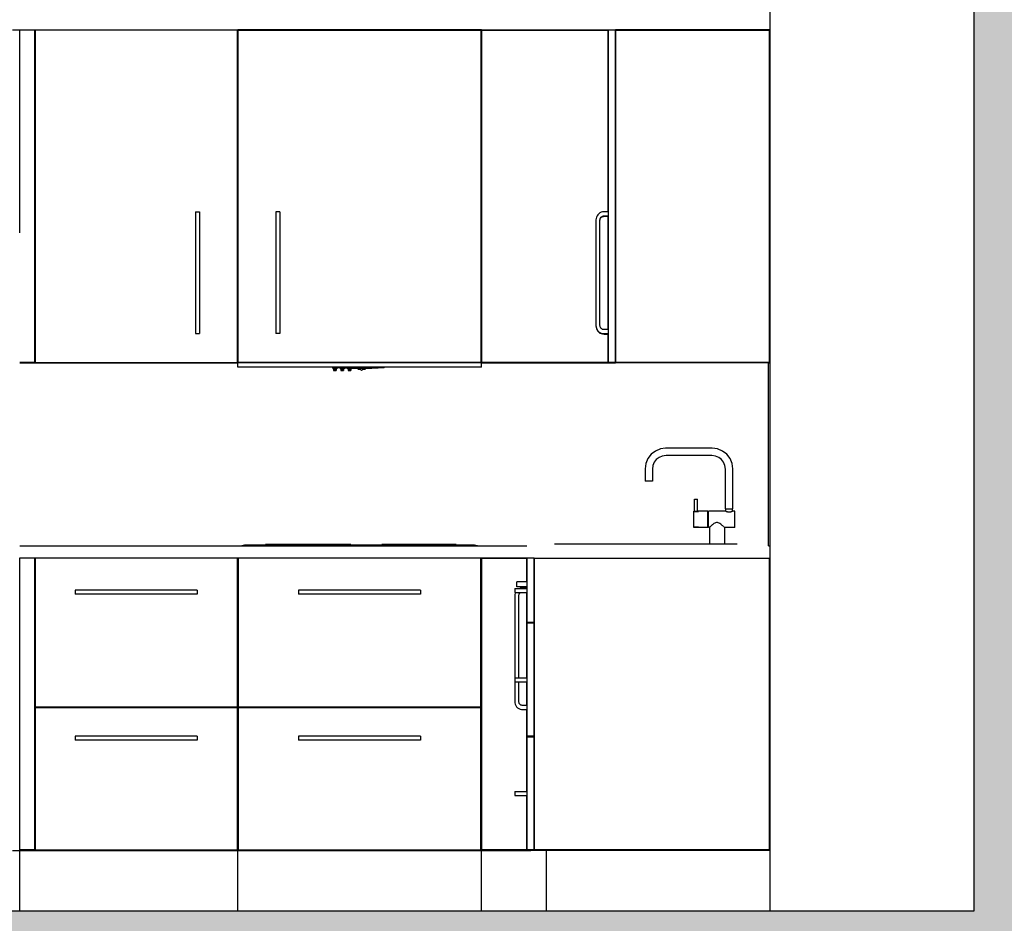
# Model space of a CAD drawing. Header units: millimetres. Extents: x 71327 to 340371, y 150071 to 223334.
# Tile 9 of 36: x 263926 to 266351, y 204505 to 206729. Entities that reach past the tile are written whole.
import ezdxf

# ---------------------------------------------------------------- set-up
doc = ezdxf.new("R2010")
doc.units = ezdxf.units.MM
doc.header["$LTSCALE"] = 0.5
doc.header["$MEASUREMENT"] = 0
doc.linetypes.add('PLINE', pattern=[0])
for name, color, linetype in [('24-- Innervegger (Skravur)(Nye konstruksjoner)', 7, 'Continuous'), ('24-- Innervegger(Nye konstruksjoner)', 7, 'Continuous'), ('251- Frittbærende dekker (Skravur)(Nye konstruksjoner)', 7, 'Continuous'), ('251- Frittbærende dekker(Nye konstruksjoner)', 7, 'Continuous'), ('273- Kjøkkeninnredning(Nye konstruksjoner)', 7, 'Continuous')]:
    doc.layers.add(name, color=color, linetype=linetype)

msp = doc.modelspace()

# ---------------------------------------------------------------- hatches: boundary and pattern name
at = {"layer": '24-- Innervegger (Skravur)(Nye konstruksjoner)', "linetype": 'Continuous'}
msp.add_hatch(color=256, dxfattribs=at).paths.add_polyline_path([(266275.6, 208639.7), (266275.6, 204534), (266425.6, 204534), (266425.6, 208709.6)])
at = {"layer": '251- Frittbærende dekker (Skravur)(Nye konstruksjoner)', "linetype": 'Continuous'}
msp.add_hatch(color=256, dxfattribs=at).paths.add_polyline_path([(262615.6, 204234), (270235.6, 204234), (270235.6, 204534), (262615.6, 204534)])

# ---------------------------------------------------------------- linework, layer by layer
at = {"layer": '24-- Innervegger(Nye konstruksjoner)', "linetype": 'PLINE'}
for p, q in [((266275.6, 208639.7), (266275.6, 204534)), ((265772.9, 207734), (265772.9, 204534))]:
    msp.add_line(p, q, dxfattribs=at)
at = {"layer": '251- Frittbærende dekker(Nye konstruksjoner)', "linetype": 'PLINE'}
msp.add_line((266275.6, 204534), (262675.6, 204534), dxfattribs=at)
at = {"layer": '273- Kjøkkeninnredning(Nye konstruksjoner)', "linetype": 'PLINE'}
for p, q in [((263907.9, 206704), (263925.9, 206704)), ((263925.9, 206204), (263925.9, 206704)), ((263962.9, 206703), (263925.9, 206703)), ((263962.9, 206704), (263980.9, 206704)), ((263962.9, 205884), (263962.9, 206704)), ((264461.9, 206703), (263963.9, 206703)), ((263963.9, 206703), (263963.9, 205885)), ((263980.9, 206704), (264444.9, 206704)), ((263980.9, 206703), (263980.9, 206704)), ((264444.9, 206703), (264444.9, 206704)), ((264444.9, 206704), (264462.9, 206704)), ((264461.9, 205885), (264461.9, 206703)), ((264480.9, 206704), (264462.9, 206704)), ((264462.9, 205884), (264462.9, 206704)), ((264463.9, 205885), (264463.9, 206703)), ((264463.9, 206703), (265061.9, 206703)), ((265044.9, 206704), (264480.9, 206704)), ((264480.9, 206703), (264480.9, 206704)), ((265044.9, 206703), (265044.9, 206704)), ((265062.9, 206704), (265044.9, 206704)), ((265061.9, 206703), (265061.9, 205885)), ((265062.9, 206704), (265080.9, 206704)), ((265062.9, 205884), (265062.9, 206704)), ((265063.9, 205885), (265063.9, 206703)), ((265063.9, 206703), (265373.9, 206703)), ((265080.9, 206704), (265392.9, 206704)), ((265080.9, 206703), (265080.9, 206704)), ((265373.9, 206703), (265373.9, 206256.1)), ((265374.9, 206703), (265374.9, 205885)), ((265392.9, 206703), (265374.9, 206703)), ((265772.9, 206704), (265392.9, 206704)), ((265392.9, 205884), (265392.9, 206704)), ((265393.9, 205885), (265393.9, 206703)), ((265393.9, 206703), (265771.9, 206703)), ((265771.9, 206703), (265771.9, 205885)), ((265373.9, 206686), (265374.9, 206686)), ((265373.9, 206303), (265374.9, 206303)), ((265373.9, 206285), (265374.9, 206285)), ((264358.9, 206256.1), (264358.9, 206255.8)), ((264358.9, 206256.1), (264368.9, 206256.1)), ((264358.9, 206255.8), (264358.9, 206254.9)), ((264358.9, 206254.9), (264358.9, 206253.4)), ((264358.9, 206253.4), (264358.9, 206251.4)), ((264358.9, 206251.4), (264358.9, 206249)), ((264358.9, 206249), (264358.9, 206246.1)), ((264358.9, 206246.1), (264358.9, 206243)), ((264358.9, 206243), (264358.9, 206239.6)), ((264368.9, 206256.1), (264368.9, 206255.8)), ((264368.9, 206255.8), (264368.9, 206254.9)), ((264368.9, 206254.9), (264368.9, 206253.4)), ((264368.9, 206253.4), (264368.9, 206251.4)), ((264368.9, 206251.4), (264368.9, 206249)), ((264368.9, 206249), (264368.9, 206246.1)), ((264368.9, 206246.1), (264368.9, 206243)), ((264368.9, 206243), (264368.9, 206239.6)), ((264556.9, 206256.1), (264556.9, 206255.8)), ((264566.9, 206256.1), (264556.9, 206256.1)), ((264556.9, 206255.8), (264556.9, 206254.9)), ((264556.9, 206254.9), (264556.9, 206253.4)), ((264556.9, 206253.4), (264556.9, 206251.4)), ((264556.9, 206251.4), (264556.9, 206249)), ((264556.9, 206249), (264556.9, 206246.1)), ((264556.9, 206246.1), (264556.9, 206243)), ((264556.9, 206243), (264556.9, 206239.6)), ((264566.9, 206256.1), (264566.9, 206255.8)), ((264566.9, 206255.8), (264566.9, 206254.9)), ((264566.9, 206254.9), (264566.9, 206253.4)), ((264566.9, 206253.4), (264566.9, 206251.4)), ((264566.9, 206251.4), (264566.9, 206249)), ((264566.9, 206249), (264566.9, 206246.1)), ((264566.9, 206246.1), (264566.9, 206243)), ((264566.9, 206243), (264566.9, 206239.6)), ((265346.1, 206243), (265345.2, 206239.6)), ((265347.6, 206246.1), (265346.1, 206243)), ((265349.6, 206249), (265347.6, 206246.1)), ((265352.1, 206251.4), (265349.6, 206249)), ((265354.9, 206253.4), (265352.1, 206251.4)), ((265358.1, 206254.9), (265354.9, 206253.4)), ((265356.3, 206241.1), (265357.3, 206242.5)), ((265356.3, 206240), (265357.3, 206241.4)), ((265357.3, 206242.5), (265358.5, 206243.8)), ((265357.3, 206241.4), (265358.5, 206242.7)), ((265361.5, 206255.8), (265358.1, 206254.9)), ((265358.5, 206243.8), (265359.9, 206244.8)), ((265358.5, 206242.7), (265359.9, 206243.7)), ((265359.9, 206244.8), (265361.5, 206245.5)), ((265359.9, 206243.7), (265361.5, 206244.4)), ((265364.9, 206256.1), (265361.5, 206255.8)), ((265361.5, 206245.5), (265363.2, 206246)), ((265361.5, 206244.4), (265363.2, 206244.8)), ((265363.2, 206246), (265364.9, 206246.1)), ((265363.2, 206244.8), (265364.9, 206245)), ((265374.9, 206256.1), (265364.9, 206256.1)), ((265364.9, 206246.1), (265374.9, 206246.1)), ((265364.9, 206245), (265374.9, 206245)), ((265373.9, 206245), (265373.9, 205966.1)), ((264358.9, 206239.6), (264358.9, 206236.1)), ((264358.9, 206236.1), (264358.9, 205976.1)), ((264368.9, 206239.6), (264368.9, 206236.1)), ((264368.9, 206236.1), (264368.9, 205976.1)), ((264556.9, 206239.6), (264556.9, 206236.1)), ((264556.9, 206236.1), (264556.9, 205976.1)), ((264566.9, 206239.6), (264566.9, 206236.1)), ((264566.9, 206236.1), (264566.9, 205976.1)), ((265345.2, 206239.6), (265344.9, 206236.1)), ((265344.9, 206236.1), (265344.9, 205976.1)), ((265354.9, 206236.1), (265355.1, 206237.9)), ((265354.9, 206235), (265355.1, 206236.7)), ((265354.9, 205976.1), (265354.9, 206236.1)), ((265355.1, 206237.9), (265355.5, 206239.5)), ((265355.1, 206236.7), (265355.5, 206238.4)), ((265355.5, 206239.5), (265356.3, 206241.1)), ((265355.5, 206238.4), (265356.3, 206240)), ((264358.9, 205976.1), (264358.9, 205972.6)), ((264368.9, 205976.1), (264368.9, 205972.6)), ((264556.9, 205976.1), (264556.9, 205972.6)), ((264566.9, 205976.1), (264566.9, 205972.6)), ((265344.9, 205976.1), (265345.2, 205972.6)), ((265344.9, 205976.1), (265344.9, 205975)), ((265344.9, 205975), (265345.2, 205971.5)), ((265355.1, 205974.4), (265354.9, 205976.1)), ((264358.9, 205972.6), (264358.9, 205969.3)), ((264358.9, 205969.3), (264358.9, 205966.1)), ((264358.9, 205966.1), (264358.9, 205963.3)), ((264358.9, 205963.3), (264358.9, 205960.8)), ((264358.9, 205960.8), (264358.9, 205958.8)), ((264358.9, 205958.8), (264358.9, 205957.3)), ((264358.9, 205957.3), (264358.9, 205956.4)), ((264358.9, 205956.4), (264358.9, 205956.1)), ((264358.9, 205956.1), (264368.9, 205956.1)), ((264368.9, 205972.6), (264368.9, 205969.3)), ((264368.9, 205969.3), (264368.9, 205966.1)), ((264368.9, 205966.1), (264368.9, 205963.3)), ((264368.9, 205963.3), (264368.9, 205960.8)), ((264368.9, 205960.8), (264368.9, 205958.8)), ((264368.9, 205958.8), (264368.9, 205957.3)), ((264368.9, 205957.3), (264368.9, 205956.4)), ((264368.9, 205956.4), (264368.9, 205956.1)), ((264556.9, 205972.6), (264556.9, 205969.3)), ((264556.9, 205969.3), (264556.9, 205966.1)), ((264556.9, 205966.1), (264556.9, 205963.3)), ((264556.9, 205963.3), (264556.9, 205960.8)), ((264556.9, 205960.8), (264556.9, 205958.8)), ((264556.9, 205958.8), (264556.9, 205957.3)), ((264556.9, 205957.3), (264556.9, 205956.4)), ((264556.9, 205956.4), (264556.9, 205956.1)), ((264566.9, 205956.1), (264556.9, 205956.1)), ((264566.9, 205972.6), (264566.9, 205969.3)), ((264566.9, 205969.3), (264566.9, 205966.1)), ((264566.9, 205966.1), (264566.9, 205963.3)), ((264566.9, 205963.3), (264566.9, 205960.8)), ((264566.9, 205960.8), (264566.9, 205958.8)), ((264566.9, 205958.8), (264566.9, 205957.3)), ((264566.9, 205957.3), (264566.9, 205956.4)), ((264566.9, 205956.4), (264566.9, 205956.1)), ((265345.2, 205972.6), (265346.1, 205969.3)), ((265345.2, 205971.5), (265346.1, 205968.2)), ((265346.1, 205969.3), (265347.6, 205966.1)), ((265346.1, 205968.2), (265347.6, 205965)), ((265347.6, 205966.1), (265349.6, 205963.3)), ((265347.6, 205965), (265349.6, 205962.1)), ((265349.6, 205963.3), (265352.1, 205960.8)), ((265349.6, 205962.1), (265352.1, 205959.7)), ((265352.1, 205960.8), (265354.9, 205958.8)), ((265352.1, 205959.7), (265354.9, 205957.7)), ((265354.9, 205958.8), (265358.1, 205957.3)), ((265354.9, 205957.7), (265358.1, 205956.2)), ((265355.5, 205972.7), (265355.1, 205974.4)), ((265356.3, 205971.1), (265355.5, 205972.7)), ((265357.3, 205969.7), (265356.3, 205971.1)), ((265358.5, 205968.5), (265357.3, 205969.7)), ((265358.1, 205957.3), (265361.5, 205956.4)), ((265358.1, 205956.2), (265361.5, 205955.3)), ((265359.9, 205967.5), (265358.5, 205968.5)), ((265361.5, 205966.7), (265359.9, 205967.5)), ((265363.2, 205966.3), (265361.5, 205966.7)), ((265361.5, 205956.4), (265364.9, 205956.1)), ((265361.5, 205955.3), (265364.9, 205955)), ((265364.9, 205966.1), (265363.2, 205966.3)), ((265374.9, 205966.1), (265364.9, 205966.1)), ((265364.9, 205956.1), (265374.9, 205956.1)), ((265364.9, 205955), (265374.9, 205955)), ((265373.9, 205955), (265373.9, 205885)), ((265373.9, 205902), (265374.9, 205902)), ((263962.9, 205885), (263925.9, 205885)), ((263925.9, 205884), (263962.9, 205884)), ((263962.9, 205884), (263980.9, 205884)), ((263963.9, 205885), (264461.9, 205885)), ((263980.9, 205884), (263980.9, 205885)), ((263980.9, 205884), (264444.9, 205884)), ((264444.9, 205884), (264444.9, 205885)), ((264444.9, 205884), (264462.9, 205884)), ((265062.9, 205884), (264462.9, 205884)), ((264462.9, 205874), (264462.9, 205884)), ((265061.9, 205885), (264463.9, 205885)), ((264480.9, 205884), (264480.9, 205885)), ((265044.9, 205884), (265044.9, 205885)), ((265062.9, 205884), (265080.9, 205884)), ((265062.9, 205874), (265062.9, 205884)), ((265373.9, 205885), (265063.9, 205885)), ((265080.9, 205884), (265080.9, 205885)), ((265080.9, 205884), (265392.9, 205884)), ((265392.9, 205885), (265374.9, 205885)), ((265769.9, 205884), (265392.9, 205884)), ((265771.9, 205885), (265393.9, 205885)), ((265769.9, 205884), (265772.9, 205884)), ((265769.9, 205434), (265769.9, 205884)), ((265062.9, 205874), (264462.9, 205874)), ((264696.9, 205871.7), (264696.9, 205872.6)), ((264696.9, 205872.6), (264697.4, 205872.6)), ((264697.4, 205871.6), (264696.9, 205871.7)), ((264696.9, 205871.7), (264696.9, 205869.2)), ((264697.4, 205869.1), (264696.9, 205869.2)), ((264697.4, 205872.6), (264698.4, 205872.7)), ((264698.4, 205871.6), (264697.4, 205871.6)), ((264698.4, 205869.1), (264697.4, 205869.1)), ((264698.4, 205872.7), (264702.4, 205872.7)), ((264705.4, 205871.6), (264698.4, 205871.6)), ((264705.4, 205869.1), (264698.4, 205869.1)), ((264698.4, 205869.1), (264698.4, 205867.9)), ((264698.4, 205867.9), (264698.4, 205867.6)), ((264698.4, 205867.6), (264698.4, 205867.4)), ((264698.4, 205867.4), (264698.4, 205865.4)), ((264698.4, 205867.4), (264705.4, 205867.4)), ((264698.4, 205865.4), (264698.4, 205865.1)), ((264698.4, 205865.1), (264705.4, 205865.1)), ((264700.7, 205874), (264703.1, 205872.1)), ((264706.5, 205871.6), (264703.1, 205872.1)), ((264706.5, 205871.6), (264705.4, 205871.6)), ((264706.5, 205869.1), (264705.4, 205869.1)), ((264705.4, 205869.1), (264705.4, 205867.9)), ((264705.4, 205867.9), (264705.4, 205867.6)), ((264705.4, 205867.6), (264705.4, 205867.4)), ((264705.4, 205867.4), (264705.4, 205865.4)), ((264705.4, 205865.4), (264705.4, 205865.1)), ((264706.7, 205871.6), (264706.5, 205871.6)), ((264706.9, 205869.2), (264706.5, 205869.1)), ((264717.1, 205871.1), (264706.7, 205871.6)), ((264706.9, 205871.6), (264706.9, 205869.2)), ((264714.9, 205871.2), (264714.9, 205869.2)), ((264715.4, 205869.1), (264714.9, 205869.2)), ((264716.4, 205869.1), (264715.4, 205869.1)), ((264723.4, 205869.1), (264716.4, 205869.1)), ((264716.4, 205869.1), (264716.4, 205867.9)), ((264716.4, 205867.9), (264716.4, 205867.6)), ((264716.4, 205867.6), (264716.4, 205867.4)), ((264716.4, 205867.4), (264716.4, 205865.4)), ((264716.4, 205867.4), (264723.4, 205867.4)), ((264716.4, 205865.4), (264716.4, 205865.1)), ((264716.4, 205865.1), (264723.4, 205865.1)), ((264733, 205870.7), (264717.1, 205871.1)), ((264724.5, 205869.1), (264723.4, 205869.1)), ((264723.4, 205869.1), (264723.4, 205867.9)), ((264723.4, 205867.9), (264723.4, 205867.6)), ((264723.4, 205867.6), (264723.4, 205867.4)), ((264723.4, 205867.4), (264723.4, 205865.4)), ((264723.4, 205865.4), (264723.4, 205865.1)), ((264724.9, 205869.2), (264724.5, 205869.1)), ((264724.9, 205870.9), (264724.9, 205869.2)), ((264732.9, 205870.7), (264732.9, 205869.2)), ((264733.4, 205869.1), (264732.9, 205869.2)), ((264752.5, 205870.5), (264733, 205870.7)), ((264734.4, 205869.1), (264733.4, 205869.1)), ((264741.4, 205869.1), (264734.4, 205869.1)), ((264734.4, 205869.1), (264734.4, 205867.9)), ((264734.4, 205867.9), (264734.4, 205867.6)), ((264734.4, 205867.6), (264734.4, 205867.4)), ((264734.4, 205867.4), (264734.4, 205865.4)), ((264734.4, 205867.4), (264741.4, 205867.4)), ((264734.4, 205865.4), (264734.4, 205865.1)), ((264734.4, 205865.1), (264741.4, 205865.1)), ((264742.5, 205869.1), (264741.4, 205869.1)), ((264741.4, 205869.1), (264741.4, 205867.9)), ((264741.4, 205867.9), (264741.4, 205867.6)), ((264741.4, 205867.6), (264741.4, 205867.4)), ((264741.4, 205867.4), (264741.4, 205865.4)), ((264741.4, 205865.4), (264741.4, 205865.1)), ((264742.9, 205869.2), (264742.5, 205869.1)), ((264742.9, 205870.6), (264742.9, 205869.2)), ((264773.3, 205870.5), (264752.5, 205870.5)), ((264757.5, 205870.5), (264760, 205868)), ((264762.8, 205867.7), (264760, 205868)), ((264765.7, 205867.6), (264762.8, 205867.7)), ((264765.9, 205867.3), (264764.3, 205870.5)), ((264767.9, 205865.3), (264765.9, 205867.3)), ((264769.9, 205867.3), (264767.9, 205865.3)), ((264771.6, 205870.5), (264769.9, 205867.3)), ((264773.1, 205867.7), (264770.1, 205867.6)), ((264775.8, 205868), (264773.1, 205867.7)), ((264792.8, 205870.7), (264773.3, 205870.5)), ((264778.4, 205870.6), (264775.8, 205868)), ((264808.7, 205871.1), (264792.8, 205870.7)), ((264819.1, 205871.6), (264808.7, 205871.1)), ((264822.7, 205872.1), (264819.1, 205871.6)), ((264825.2, 205874), (264822.7, 205872.1)), ((265491.4, 205667.2), (265480.8, 205659.1)), ((265503.7, 205672.3), (265491.4, 205667.2)), ((265516.3, 205674), (265503.7, 205672.3)), ((265631.5, 205674), (265516.3, 205674)), ((265644.1, 205672.3), (265631.5, 205674)), ((265656.5, 205667.2), (265644.1, 205672.3)), ((265667, 205659.1), (265656.5, 205667.2)), ((265467.6, 205636.2), (265465.9, 205623.6)), ((265472.7, 205648.5), (265467.6, 205636.2)), ((265480.8, 205659.1), (265472.7, 205648.5)), ((265488.4, 205639.5), (265485.1, 205631.5)), ((265493.6, 205646.3), (265488.4, 205639.5)), ((265500.5, 205651.5), (265493.6, 205646.3)), ((265508.4, 205654.8), (265500.5, 205651.5)), ((265517.5, 205656), (265508.4, 205654.8)), ((265630.3, 205656), (265517.5, 205656)), ((265639.4, 205654.8), (265630.3, 205656)), ((265647.4, 205651.5), (265639.4, 205654.8)), ((265654.2, 205646.3), (265647.4, 205651.5)), ((265659.4, 205639.5), (265654.2, 205646.3)), ((265662.7, 205631.5), (265659.4, 205639.5)), ((265675.2, 205648.5), (265667, 205659.1)), ((265680.3, 205636.2), (265675.2, 205648.5)), ((265681.9, 205623.6), (265680.3, 205636.2)), ((265465.9, 205623.6), (265465.9, 205593)), ((265485.1, 205631.5), (265483.9, 205622.4)), ((265483.9, 205622.4), (265483.9, 205593)), ((265663.9, 205622.4), (265662.7, 205631.5)), ((265663.9, 205525), (265663.9, 205622.4)), ((265681.9, 205525), (265681.9, 205623.6)), ((265466.1, 205593), (265465.9, 205593)), ((265466.5, 205593), (265466.1, 205593)), ((265467.2, 205593), (265466.5, 205593)), ((265468.1, 205593), (265467.2, 205593)), ((265469.3, 205593), (265468.1, 205593)), ((265470.6, 205593), (265469.3, 205593)), ((265472, 205593), (265470.6, 205593)), ((265473.5, 205593), (265472, 205593)), ((265475.1, 205593), (265473.5, 205593)), ((265476.6, 205593), (265475.1, 205593)), ((265478.1, 205593), (265476.6, 205593)), ((265479.6, 205593), (265478.1, 205593)), ((265480.8, 205593), (265479.6, 205593)), ((265481.9, 205593), (265480.8, 205593)), ((265482.8, 205593), (265481.9, 205593)), ((265483.4, 205593), (265482.8, 205593)), ((265483.8, 205593), (265483.4, 205593)), ((265483.9, 205593), (265483.8, 205593)), ((265587.9, 205519), (265587.9, 205549)), ((265588, 205549), (265588.1, 205549)), ((265588.1, 205549), (265588.4, 205549)), ((265588.4, 205549), (265588.7, 205549)), ((265588.7, 205549), (265589.2, 205549)), ((265589.2, 205549), (265589.7, 205549)), ((265589.7, 205549), (265590.2, 205549)), ((265590.2, 205549), (265590.8, 205549)), ((265590.8, 205549), (265591.4, 205549)), ((265591.4, 205549), (265592, 205549)), ((265592, 205549), (265592.6, 205549)), ((265592.6, 205549), (265593.2, 205549)), ((265593.2, 205549), (265593.7, 205549)), ((265593.7, 205549), (265594.1, 205549)), ((265594.1, 205549), (265594.5, 205549)), ((265594.5, 205549), (265594.7, 205549)), ((265594.7, 205549), (265594.9, 205549)), ((265594.9, 205519), (265594.9, 205549)), ((265587.9, 205519), (265585.9, 205519)), ((265585.9, 205518.7), (265585.9, 205519)), ((265585.9, 205518.4), (265585.9, 205518.7)), ((265585.9, 205518.4), (265597.9, 205518.4)), ((265585.9, 205518.4), (265585.9, 205518)), ((265597.9, 205518), (265585.9, 205518)), ((265585.9, 205517.8), (265585.9, 205518)), ((265585.9, 205516.3), (265585.9, 205517.8)), ((265585.9, 205514.3), (265585.9, 205516.3)), ((265585.9, 205511.8), (265585.9, 205514.3)), ((265588, 205519), (265588.1, 205519)), ((265588.1, 205519), (265588.4, 205518.9)), ((265588.4, 205518.9), (265588.7, 205518.9)), ((265588.7, 205518.9), (265589.2, 205518.8)), ((265589.2, 205518.8), (265589.7, 205518.8)), ((265589.7, 205518.8), (265590.2, 205518.7)), ((265590.2, 205518.7), (265590.8, 205518.7)), ((265590.8, 205518.7), (265591.1, 205518.7)), ((265591.1, 205518.7), (265591.4, 205518.7)), ((265591.4, 205518.7), (265591.7, 205518.7)), ((265591.7, 205518.7), (265592, 205518.7)), ((265592, 205518.7), (265592.6, 205518.7)), ((265592.6, 205518.7), (265593.2, 205518.8)), ((265593.2, 205518.8), (265593.7, 205518.8)), ((265593.7, 205518.8), (265594.1, 205518.9)), ((265594.1, 205518.9), (265594.5, 205518.9)), ((265594.5, 205518.9), (265594.7, 205519)), ((265594.7, 205519), (265594.9, 205519)), ((265620.9, 205519), (265594.9, 205519)), ((265597.9, 205518.4), (265597.9, 205518)), ((265620.9, 205518.7), (265620.9, 205519)), ((265620.9, 205517.8), (265620.9, 205518.7)), ((265620.9, 205516.3), (265620.9, 205517.8)), ((265620.9, 205514.3), (265620.9, 205516.3)), ((265620.9, 205511.8), (265620.9, 205514.3)), ((265621.9, 205518.9), (265621.9, 205519)), ((265664.9, 205519), (265621.9, 205519)), ((265621.9, 205518.5), (265621.9, 205518.9)), ((265621.9, 205517.8), (265621.9, 205518.5)), ((265621.9, 205516.9), (265621.9, 205517.8)), ((265621.9, 205515.7), (265621.9, 205516.9)), ((265621.9, 205514.3), (265621.9, 205515.7)), ((265621.9, 205512.7), (265621.9, 205514.3)), ((265663.9, 205525), (265664.1, 205525)), ((265664.1, 205525), (265664.5, 205525)), ((265664.5, 205525), (265665.1, 205525)), ((265664.9, 205519), (265664.9, 205525)), ((265664.9, 205519), (265665, 205518.9)), ((265665, 205518.9), (265665.3, 205518.9)), ((265665.1, 205525), (265666, 205525)), ((265665.4, 205518.8), (265666, 205518.6)), ((265666, 205525), (265667.1, 205525)), ((265666, 205518.6), (265666.8, 205518.3)), ((265666.8, 205518.3), (265667.8, 205518)), ((265667.1, 205525), (265668.4, 205525)), ((265667.8, 205518), (265668.9, 205517.8)), ((265668.4, 205525), (265669.8, 205525)), ((265668.9, 205517.8), (265670.2, 205517.5)), ((265669.8, 205525), (265671.4, 205525)), ((265670.2, 205517.5), (265671.5, 205517.4)), ((265671.4, 205525), (265672.9, 205525)), ((265671.5, 205517.4), (265672.9, 205517.3)), ((265672.9, 205525), (265674.5, 205525)), ((265672.9, 205517.3), (265674.3, 205517.4)), ((265674.3, 205517.4), (265675.7, 205517.5)), ((265674.5, 205525), (265676, 205525)), ((265675.7, 205517.5), (265676.9, 205517.8)), ((265676, 205525), (265677.4, 205525)), ((265676.9, 205517.8), (265678.1, 205518)), ((265677.4, 205525), (265678.7, 205525)), ((265678.1, 205518), (265679.1, 205518.3)), ((265678.7, 205525), (265679.8, 205525)), ((265679.1, 205518.3), (265679.9, 205518.6)), ((265679.8, 205525), (265680.7, 205525)), ((265679.9, 205518.6), (265680.4, 205518.8)), ((265680.6, 205518.9), (265680.8, 205518.9)), ((265680.7, 205525), (265681.4, 205525)), ((265680.8, 205518.9), (265680.9, 205519)), ((265680.9, 205519), (265680.9, 205525)), ((265686.9, 205519), (265680.9, 205519)), ((265681.4, 205525), (265681.8, 205525)), ((265681.8, 205525), (265681.9, 205525)), ((265686.9, 205518.9), (265686.9, 205519)), ((265686.9, 205518.5), (265686.9, 205518.9)), ((265686.9, 205517.8), (265686.9, 205518.5)), ((265686.9, 205516.9), (265686.9, 205517.8)), ((265686.9, 205515.7), (265686.9, 205516.9)), ((265686.9, 205514.3), (265686.9, 205515.7)), ((265686.9, 205512.7), (265686.9, 205514.3)), ((265585.9, 205509), (265585.9, 205511.8)), ((265585.9, 205505.8), (265585.9, 205509)), ((265585.9, 205502.5), (265585.9, 205505.8)), ((265585.9, 205499), (265585.9, 205502.5)), ((265585.9, 205495.5), (265585.9, 205499)), ((265585.9, 205492.2), (265585.9, 205495.5)), ((265585.9, 205489), (265585.9, 205492.2)), ((265620.9, 205509), (265620.9, 205511.8)), ((265620.9, 205505.8), (265620.9, 205509)), ((265620.9, 205502.5), (265620.9, 205505.8)), ((265620.9, 205499), (265620.9, 205502.5)), ((265620.9, 205495.5), (265620.9, 205499)), ((265620.9, 205492.2), (265620.9, 205495.5)), ((265620.9, 205489), (265620.9, 205492.2)), ((265621.9, 205510.9), (265621.9, 205512.7)), ((265621.9, 205509), (265621.9, 205510.9)), ((265621.9, 205506.9), (265621.9, 205509)), ((265621.9, 205504.7), (265621.9, 205506.9)), ((265621.9, 205502.5), (265621.9, 205504.7)), ((265621.9, 205500.2), (265621.9, 205502.5)), ((265621.9, 205497.8), (265621.9, 205500.2)), ((265621.9, 205495.5), (265621.9, 205497.8)), ((265621.9, 205493.3), (265621.9, 205495.5)), ((265621.9, 205491.1), (265621.9, 205493.3)), ((265621.9, 205489), (265621.9, 205491.1)), ((265637.6, 205489.7), (265635.6, 205488.4)), ((265639.7, 205490.7), (265637.6, 205489.7)), ((265641.8, 205491.3), (265639.7, 205490.7)), ((265644, 205491.3), (265641.8, 205491.3)), ((265646.1, 205490.7), (265644, 205491.3)), ((265648.2, 205489.7), (265646.1, 205490.7)), ((265650.3, 205488.4), (265648.2, 205489.7)), ((265686.9, 205510.9), (265686.9, 205512.7)), ((265686.9, 205509), (265686.9, 205510.9)), ((265686.9, 205506.9), (265686.9, 205509)), ((265686.9, 205504.7), (265686.9, 205506.9)), ((265686.9, 205502.5), (265686.9, 205504.7)), ((265686.9, 205500.2), (265686.9, 205502.5)), ((265686.9, 205497.8), (265686.9, 205500.2)), ((265686.9, 205495.5), (265686.9, 205497.8)), ((265686.9, 205493.3), (265686.9, 205495.5)), ((265686.9, 205491.1), (265686.9, 205493.3)), ((265686.9, 205489), (265686.9, 205491.1)), ((265585.9, 205486.1), (265585.9, 205489)), ((265585.9, 205483.7), (265585.9, 205486.1)), ((265585.9, 205481.7), (265585.9, 205483.7)), ((265585.9, 205480.2), (265585.9, 205481.7)), ((265585.9, 205480), (265585.9, 205480.2)), ((265585.9, 205480), (265585.9, 205479.6)), ((265585.9, 205480), (265597.9, 205480)), ((265597.9, 205479.6), (265585.9, 205479.6)), ((265585.9, 205479.3), (265585.9, 205479.6)), ((265585.9, 205479), (265585.9, 205479.3)), ((265620.9, 205479), (265585.9, 205479)), ((265597.9, 205480), (265597.9, 205479.6)), ((265620.9, 205486.1), (265620.9, 205489)), ((265620.9, 205483.7), (265620.9, 205486.1)), ((265620.9, 205481.7), (265620.9, 205483.7)), ((265620.9, 205480.2), (265620.9, 205481.7)), ((265620.9, 205479.3), (265620.9, 205480.2)), ((265620.9, 205479), (265620.9, 205479.3)), ((265621.9, 205487), (265621.9, 205489)), ((265621.9, 205485.3), (265621.9, 205487)), ((265621.9, 205483.7), (265621.9, 205485.3)), ((265621.9, 205482.3), (265621.9, 205483.7)), ((265621.9, 205481.1), (265621.9, 205482.3)), ((265621.9, 205480.2), (265621.9, 205481.1)), ((265621.9, 205479.5), (265621.9, 205480.2)), ((265621.9, 205479.1), (265621.9, 205479.5)), ((265621.9, 205479), (265621.9, 205479.1)), ((265624.4, 205479), (265621.9, 205479)), ((265624.6, 205479.1), (265624.4, 205479)), ((265624.4, 205479), (265624.4, 205439)), ((265624.9, 205479.5), (265624.6, 205479.1)), ((265625, 205479.5), (265624.9, 205479.5)), ((265625.5, 205480), (265625, 205479.5)), ((265625.7, 205480.2), (265625.5, 205480)), ((265626.4, 205480.8), (265625.7, 205480.2)), ((265626.7, 205481.1), (265626.4, 205480.8)), ((265627.5, 205481.8), (265626.7, 205481.1)), ((265628.8, 205482.9), (265627.5, 205481.8)), ((265629.6, 205483.7), (265628.8, 205482.9)), ((265630.2, 205484.2), (265629.6, 205483.7)), ((265631.5, 205485.3), (265630.2, 205484.2)), ((265631.9, 205485.6), (265631.5, 205485.3)), ((265633.7, 205487), (265631.9, 205485.6)), ((265635.6, 205488.4), (265633.7, 205487)), ((265652.2, 205487), (265650.3, 205488.4)), ((265654, 205485.6), (265652.2, 205487)), ((265654.3, 205485.3), (265654, 205485.6)), ((265655.6, 205484.2), (265654.3, 205485.3)), ((265656.2, 205483.7), (265655.6, 205484.2)), ((265657.1, 205482.9), (265656.2, 205483.7)), ((265658.4, 205481.8), (265657.1, 205482.9)), ((265659.1, 205481.1), (265658.4, 205481.8)), ((265660.1, 205480.2), (265659.5, 205480.8)), ((265660.8, 205479.5), (265660.3, 205480)), ((265661.3, 205479.1), (265660.9, 205479.5)), ((265661.4, 205479), (265661.3, 205479.1)), ((265661.4, 205479), (265661.4, 205439)), ((265686.9, 205479), (265661.4, 205479)), ((265686.9, 205487), (265686.9, 205489)), ((265686.9, 205485.3), (265686.9, 205487)), ((265686.9, 205483.7), (265686.9, 205485.3)), ((265686.9, 205482.3), (265686.9, 205483.7)), ((265686.9, 205481.1), (265686.9, 205482.3)), ((265686.9, 205480.2), (265686.9, 205481.1)), ((265686.9, 205479.5), (265686.9, 205480.2)), ((265686.9, 205479.1), (265686.9, 205479.5)), ((265686.9, 205479), (265686.9, 205479.1)), ((263925.9, 205434), (264462.9, 205434)), ((264462.9, 205434), (265062.9, 205434)), ((264472.9, 205434.8), (264479.7, 205436)), ((264472.9, 205434.8), (264472.9, 205434)), ((264472.9, 205434.8), (265052.9, 205434.8)), ((264479.7, 205436), (265046.1, 205436)), ((264540.6, 205437), (264530.9, 205437)), ((264530.9, 205436), (264530.9, 205437)), ((264567.2, 205437), (264540.6, 205437)), ((264540.6, 205436), (264540.6, 205437)), ((264603.4, 205437), (264567.2, 205437)), ((264567.2, 205436), (264567.2, 205437)), ((264639.7, 205437), (264603.4, 205437)), ((264603.4, 205436), (264603.4, 205437)), ((264666.2, 205437), (264639.7, 205437)), ((264639.7, 205436), (264639.7, 205437)), ((264675.9, 205437), (264666.2, 205437)), ((264666.2, 205436), (264666.2, 205437)), ((264675.9, 205436), (264675.9, 205437)), ((264689, 205437), (264675.9, 205437)), ((264727.4, 205437), (264689, 205437)), ((264689, 205436), (264689, 205437)), ((264741.5, 205437), (264727.4, 205437)), ((264727.4, 205436), (264727.4, 205437)), ((264741.5, 205436), (264741.5, 205437)), ((264830, 205437), (264817.9, 205437)), ((264817.9, 205436), (264817.9, 205437)), ((264862.9, 205437), (264830, 205437)), ((264830, 205436), (264830, 205437)), ((264907.9, 205437), (264862.9, 205437)), ((264862.9, 205436), (264862.9, 205437)), ((264952.9, 205437), (264907.9, 205437)), ((264907.9, 205436), (264907.9, 205437)), ((264985.9, 205437), (264952.9, 205437)), ((264952.9, 205436), (264952.9, 205437)), ((264997.9, 205437), (264985.9, 205437)), ((264985.9, 205436), (264985.9, 205437)), ((264997.9, 205436), (264997.9, 205437)), ((265000.7, 205437), (264997.9, 205437)), ((265000.7, 205436), (265000.7, 205437)), ((265046.1, 205436), (265052.9, 205434.8)), ((265052.9, 205434.8), (265052.9, 205434)), ((265062.9, 205434), (265174.9, 205434)), ((265242.9, 205439), (265243.2, 205439)), ((265243.2, 205439), (265244.1, 205439)), ((265244.1, 205439), (265245.6, 205439)), ((265245.6, 205439), (265247.6, 205439)), ((265247.6, 205439), (265250.1, 205439)), ((265250.1, 205439), (265252.9, 205439)), ((265252.9, 205439), (265256.1, 205439)), ((265256.1, 205439), (265259.5, 205439)), ((265259.5, 205439), (265262.9, 205439)), ((265262.9, 205439), (265672.9, 205439)), ((265672.9, 205439), (265676.4, 205439)), ((265676.4, 205439), (265679.8, 205439)), ((265679.8, 205439), (265682.9, 205439)), ((265682.9, 205439), (265685.8, 205439)), ((265685.8, 205439), (265688.2, 205439)), ((265688.2, 205439), (265690.2, 205439)), ((265690.2, 205439), (265691.7, 205439)), ((265691.7, 205439), (265692.6, 205439)), ((265692.6, 205439), (265692.9, 205439)), ((265769.9, 205434), (265772.9, 205434)), ((263925.9, 204684), (263925.9, 205404)), ((263925.9, 205404), (264462.9, 205404)), ((263962.9, 205403), (263925.9, 205403)), ((263962.9, 204684), (263962.9, 205404)), ((264461.9, 205403), (263963.9, 205403)), ((263963.9, 205403), (263963.9, 205037)), ((263980.9, 205404), (263980.9, 205403)), ((264444.9, 205404), (264444.9, 205403)), ((264461.9, 205037), (264461.9, 205403)), ((264462.9, 205404), (265062.9, 205404)), ((264462.9, 204684), (264462.9, 205404)), ((265061.9, 205403), (264463.9, 205403)), ((264463.9, 205403), (264463.9, 205037)), ((264480.9, 205404), (264480.9, 205403)), ((265044.9, 205404), (265044.9, 205403)), ((265061.9, 205037), (265061.9, 205403)), ((265062.9, 205404), (265174.9, 205404)), ((265062.9, 204684), (265062.9, 205404)), ((265063.9, 204685), (265063.9, 205403)), ((265063.9, 205403), (265173.9, 205403)), ((265080.9, 205404), (265080.9, 205403)), ((265173.9, 205403), (265173.9, 205345)), ((265174.9, 205403), (265174.9, 205245)), ((265192.9, 205403), (265174.9, 205403)), ((265184.9, 205403), (265184.9, 205404)), ((265192.9, 204684), (265192.9, 205404)), ((265193.9, 204685), (265193.9, 205403)), ((265193.9, 205403), (265771.9, 205403)), ((265771.9, 205403), (265771.9, 204685)), ((265173.9, 205386), (265174.9, 205386)), ((265151.9, 205345), (265149.9, 205345)), ((265149.9, 205333), (265149.9, 205345)), ((265157.4, 205345), (265151.9, 205345)), ((265164.9, 205345), (265157.4, 205345)), ((265174.9, 205345), (265164.9, 205345)), ((264063.2, 205325), (264062.9, 205325)), ((264062.9, 205325), (264062.9, 205315)), ((264064.1, 205325), (264063.2, 205325)), ((264065.6, 205325), (264064.1, 205325)), ((264067.6, 205325), (264065.6, 205325)), ((264070.1, 205325), (264067.6, 205325)), ((264072.9, 205325), (264070.1, 205325)), ((264076.1, 205325), (264072.9, 205325)), ((264079.5, 205325), (264076.1, 205325)), ((264082.9, 205325), (264079.5, 205325)), ((264342.9, 205325), (264082.9, 205325)), ((264346.4, 205325), (264342.9, 205325)), ((264349.8, 205325), (264346.4, 205325)), ((264352.9, 205325), (264349.8, 205325)), ((264355.8, 205325), (264352.9, 205325)), ((264358.2, 205325), (264355.8, 205325)), ((264360.2, 205325), (264358.2, 205325)), ((264361.7, 205325), (264360.2, 205325)), ((264362.6, 205325), (264361.7, 205325)), ((264362.9, 205325), (264362.6, 205325)), ((264362.9, 205325), (264362.9, 205315)), ((264613.2, 205325), (264612.9, 205325)), ((264612.9, 205325), (264612.9, 205315)), ((264614.1, 205325), (264613.2, 205325)), ((264615.6, 205325), (264614.1, 205325)), ((264617.6, 205325), (264615.6, 205325)), ((264620.1, 205325), (264617.6, 205325)), ((264622.9, 205325), (264620.1, 205325)), ((264626.1, 205325), (264622.9, 205325)), ((264629.5, 205325), (264626.1, 205325)), ((264632.9, 205325), (264629.5, 205325)), ((264892.9, 205325), (264632.9, 205325)), ((264896.4, 205325), (264892.9, 205325)), ((264899.8, 205325), (264896.4, 205325)), ((264902.9, 205325), (264899.8, 205325)), ((264905.8, 205325), (264902.9, 205325)), ((264908.2, 205325), (264905.8, 205325)), ((264910.2, 205325), (264908.2, 205325)), ((264911.7, 205325), (264910.2, 205325)), ((264912.6, 205325), (264911.7, 205325)), ((264912.9, 205325), (264912.6, 205325)), ((264912.9, 205325), (264912.9, 205315)), ((265144.9, 205329), (265145.2, 205329)), ((265144.9, 205329), (265144.9, 205319)), ((265145.2, 205329), (265146.1, 205329)), ((265146.1, 205329), (265147.6, 205329)), ((265147.6, 205329), (265149.6, 205329)), ((265149.6, 205329), (265152.1, 205329)), ((265151.9, 205333), (265149.9, 205333)), ((265157.4, 205333), (265151.9, 205333)), ((265152.1, 205329), (265154.9, 205329)), ((265154.9, 205329), (265158.1, 205329)), ((265158.1, 205329.3), (265157.3, 205329)), ((265164.9, 205333), (265157.4, 205333)), ((265161.5, 205330.2), (265158.1, 205329.3)), ((265158.1, 205329), (265161.5, 205329)), ((265164.9, 205330.6), (265161.5, 205330.2)), ((265161.5, 205329), (265164.9, 205329)), ((265174.9, 205333), (265164.9, 205333)), ((265174.9, 205330.6), (265164.9, 205330.6)), ((265164.9, 205329), (265174.9, 205329)), ((265173.9, 205333), (265173.9, 205330.6)), ((264063.2, 205315), (264062.9, 205315)), ((264064.1, 205315), (264063.2, 205315)), ((264065.6, 205315), (264064.1, 205315)), ((264067.6, 205315), (264065.6, 205315)), ((264070.1, 205315), (264067.6, 205315)), ((264072.9, 205315), (264070.1, 205315)), ((264076.1, 205315), (264072.9, 205315)), ((264079.5, 205315), (264076.1, 205315)), ((264082.9, 205315), (264079.5, 205315)), ((264342.9, 205315), (264082.9, 205315)), ((264346.4, 205315), (264342.9, 205315)), ((264349.8, 205315), (264346.4, 205315)), ((264352.9, 205315), (264349.8, 205315)), ((264355.8, 205315), (264352.9, 205315)), ((264358.2, 205315), (264355.8, 205315)), ((264360.2, 205315), (264358.2, 205315)), ((264361.7, 205315), (264360.2, 205315)), ((264362.6, 205315), (264361.7, 205315)), ((264362.9, 205315), (264362.6, 205315)), ((264613.2, 205315), (264612.9, 205315)), ((264614.1, 205315), (264613.2, 205315)), ((264615.6, 205315), (264614.1, 205315)), ((264617.6, 205315), (264615.6, 205315)), ((264620.1, 205315), (264617.6, 205315)), ((264622.9, 205315), (264620.1, 205315)), ((264626.1, 205315), (264622.9, 205315)), ((264629.5, 205315), (264626.1, 205315)), ((264632.9, 205315), (264629.5, 205315)), ((264892.9, 205315), (264632.9, 205315)), ((264896.4, 205315), (264892.9, 205315)), ((264899.8, 205315), (264896.4, 205315)), ((264902.9, 205315), (264899.8, 205315)), ((264905.8, 205315), (264902.9, 205315)), ((264908.2, 205315), (264905.8, 205315)), ((264910.2, 205315), (264908.2, 205315)), ((264911.7, 205315), (264910.2, 205315)), ((264912.6, 205315), (264911.7, 205315)), ((264912.9, 205315), (264912.6, 205315)), ((265144.9, 205319), (265145.2, 205319)), ((265145.2, 205314), (265144.9, 205310.6)), ((265144.9, 205310.6), (265144.9, 205109)), ((265145.2, 205319), (265146.1, 205319)), ((265146.1, 205317.4), (265145.2, 205314)), ((265146.9, 205319), (265146.1, 205317.4)), ((265146.1, 205319), (265147.6, 205319)), ((265147.6, 205319), (265149.6, 205319)), ((265149.6, 205319), (265152.1, 205319)), ((265152.1, 205319), (265154.9, 205319)), ((265154.9, 205319), (265158.1, 205319)), ((265154.9, 205310.6), (265155.1, 205312.3)), ((265154.9, 205109), (265154.9, 205310.6)), ((265155.1, 205312.3), (265155.5, 205314)), ((265155.5, 205314), (265156.3, 205315.6)), ((265156.3, 205315.6), (265157.3, 205317)), ((265157.3, 205317), (265158.5, 205318.2)), ((265158.1, 205319), (265161.5, 205319)), ((265158.5, 205318.2), (265159.6, 205319)), ((265161.5, 205319), (265164.9, 205319)), ((265164.9, 205319), (265174.9, 205319)), ((265173.9, 205319), (265173.9, 205109)), ((265174.9, 205245), (265174.9, 205243)), ((265192.9, 205245), (265174.9, 205245)), ((265174.9, 205243), (265174.9, 204965)), ((265192.9, 205243), (265174.9, 205243)), ((265184.9, 205243), (265184.9, 205245)), ((265144.9, 205109), (265145.2, 205109)), ((265144.9, 205109), (265144.9, 205099)), ((265145.2, 205109), (265146.1, 205109)), ((265146.1, 205109), (265147.6, 205109)), ((265147.6, 205109), (265149.6, 205109)), ((265149.6, 205109), (265152.1, 205109)), ((265152.1, 205109), (265154.9, 205109)), ((265154.9, 205109), (265158.1, 205109)), ((265158.1, 205109), (265161.5, 205109)), ((265161.5, 205109), (265164.9, 205109)), ((265164.9, 205109), (265174.9, 205109)), ((265144.9, 205099), (265144.9, 205050.6)), ((265144.9, 205099), (265145.2, 205099)), ((265145.2, 205099), (265146.1, 205099)), ((265146.1, 205099), (265147.6, 205099)), ((265147.6, 205099), (265149.6, 205099)), ((265149.6, 205099), (265152.1, 205099)), ((265152.1, 205099), (265154.9, 205099)), ((265154.9, 205050.6), (265154.9, 205099)), ((265154.9, 205099), (265158.1, 205099)), ((265158.1, 205099), (265161.5, 205099)), ((265161.5, 205099), (265164.9, 205099)), ((265164.9, 205099), (265174.9, 205099)), ((265173.9, 205099), (265173.9, 205040.6)), ((263963.9, 205037), (264461.9, 205037)), ((264461.9, 205035), (263963.9, 205035)), ((263963.9, 205035), (263963.9, 204685)), ((263980.9, 205035), (263980.9, 205037)), ((264444.9, 205035), (264444.9, 205037)), ((264461.9, 204685), (264461.9, 205035)), ((264463.9, 205037), (265061.9, 205037)), ((265061.9, 205035), (264463.9, 205035)), ((264463.9, 205035), (264463.9, 204685)), ((264480.9, 205035), (264480.9, 205037)), ((265044.9, 205035), (265044.9, 205037)), ((265061.9, 204685), (265061.9, 205035)), ((265144.9, 205050.6), (265145.2, 205047.1)), ((265145.2, 205047.1), (265146.1, 205043.7)), ((265146.1, 205043.7), (265147.6, 205040.6)), ((265147.6, 205040.6), (265149.6, 205037.7)), ((265149.6, 205037.7), (265152.1, 205035.2)), ((265152.1, 205035.2), (265154.9, 205033.2)), ((265155.1, 205048.8), (265154.9, 205050.6)), ((265154.9, 205033.2), (265158.1, 205031.8)), ((265155.5, 205047.1), (265155.1, 205048.8)), ((265156.3, 205045.6), (265155.5, 205047.1)), ((265157.3, 205044.1), (265156.3, 205045.6)), ((265158.5, 205042.9), (265157.3, 205044.1)), ((265158.1, 205031.8), (265161.5, 205030.9)), ((265159.9, 205041.9), (265158.5, 205042.9)), ((265161.5, 205041.2), (265159.9, 205041.9)), ((265163.2, 205040.7), (265161.5, 205041.2)), ((265161.5, 205030.9), (265164.9, 205030.6)), ((265164.9, 205040.6), (265163.2, 205040.7)), ((265174.9, 205040.6), (265164.9, 205040.6)), ((265164.9, 205030.6), (265174.9, 205030.6)), ((265173.9, 205053), (265174.9, 205053)), ((265173.9, 205030.6), (265173.9, 204829)), ((264063.2, 204965), (264062.9, 204965)), ((264062.9, 204965), (264062.9, 204955)), ((264064.1, 204965), (264063.2, 204965)), ((264065.6, 204965), (264064.1, 204965)), ((264067.6, 204965), (264065.6, 204965)), ((264070.1, 204965), (264067.6, 204965)), ((264072.9, 204965), (264070.1, 204965)), ((264076.1, 204965), (264072.9, 204965)), ((264079.5, 204965), (264076.1, 204965)), ((264082.9, 204965), (264079.5, 204965)), ((264342.9, 204965), (264082.9, 204965)), ((264346.4, 204965), (264342.9, 204965)), ((264349.8, 204965), (264346.4, 204965)), ((264352.9, 204965), (264349.8, 204965)), ((264355.8, 204965), (264352.9, 204965)), ((264358.2, 204965), (264355.8, 204965)), ((264360.2, 204965), (264358.2, 204965)), ((264361.7, 204965), (264360.2, 204965)), ((264362.6, 204965), (264361.7, 204965)), ((264362.9, 204965), (264362.6, 204965)), ((264362.9, 204965), (264362.9, 204955)), ((264613.2, 204965), (264612.9, 204965)), ((264612.9, 204965), (264612.9, 204955)), ((264614.1, 204965), (264613.2, 204965)), ((264615.6, 204965), (264614.1, 204965)), ((264617.6, 204965), (264615.6, 204965)), ((264620.1, 204965), (264617.6, 204965)), ((264622.9, 204965), (264620.1, 204965)), ((264626.1, 204965), (264622.9, 204965)), ((264629.5, 204965), (264626.1, 204965)), ((264632.9, 204965), (264629.5, 204965)), ((264892.9, 204965), (264632.9, 204965)), ((264896.4, 204965), (264892.9, 204965)), ((264899.8, 204965), (264896.4, 204965)), ((264902.9, 204965), (264899.8, 204965)), ((264905.8, 204965), (264902.9, 204965)), ((264908.2, 204965), (264905.8, 204965)), ((264910.2, 204965), (264908.2, 204965)), ((264911.7, 204965), (264910.2, 204965)), ((264912.6, 204965), (264911.7, 204965)), ((264912.9, 204965), (264912.6, 204965)), ((264912.9, 204965), (264912.9, 204955)), ((265174.9, 204965), (265174.9, 204963)), ((265192.9, 204965), (265174.9, 204965)), ((265174.9, 204963), (265174.9, 204685)), ((265192.9, 204963), (265174.9, 204963)), ((265184.9, 204963), (265184.9, 204965)), ((264063.2, 204955), (264062.9, 204955)), ((264064.1, 204955), (264063.2, 204955)), ((264065.6, 204955), (264064.1, 204955)), ((264067.6, 204955), (264065.6, 204955)), ((264070.1, 204955), (264067.6, 204955)), ((264072.9, 204955), (264070.1, 204955)), ((264076.1, 204955), (264072.9, 204955)), ((264079.5, 204955), (264076.1, 204955)), ((264082.9, 204955), (264079.5, 204955)), ((264342.9, 204955), (264082.9, 204955)), ((264346.4, 204955), (264342.9, 204955)), ((264349.8, 204955), (264346.4, 204955)), ((264352.9, 204955), (264349.8, 204955)), ((264355.8, 204955), (264352.9, 204955)), ((264358.2, 204955), (264355.8, 204955)), ((264360.2, 204955), (264358.2, 204955)), ((264361.7, 204955), (264360.2, 204955)), ((264362.6, 204955), (264361.7, 204955)), ((264362.9, 204955), (264362.6, 204955)), ((264613.2, 204955), (264612.9, 204955)), ((264614.1, 204955), (264613.2, 204955)), ((264615.6, 204955), (264614.1, 204955)), ((264617.6, 204955), (264615.6, 204955)), ((264620.1, 204955), (264617.6, 204955)), ((264622.9, 204955), (264620.1, 204955)), ((264626.1, 204955), (264622.9, 204955)), ((264629.5, 204955), (264626.1, 204955)), ((264632.9, 204955), (264629.5, 204955)), ((264892.9, 204955), (264632.9, 204955)), ((264896.4, 204955), (264892.9, 204955)), ((264899.8, 204955), (264896.4, 204955)), ((264902.9, 204955), (264899.8, 204955)), ((264905.8, 204955), (264902.9, 204955)), ((264908.2, 204955), (264905.8, 204955)), ((264910.2, 204955), (264908.2, 204955)), ((264911.7, 204955), (264910.2, 204955)), ((264912.6, 204955), (264911.7, 204955)), ((264912.9, 204955), (264912.6, 204955)), ((265144.9, 204829), (265145.2, 204829)), ((265144.9, 204829), (265144.9, 204819)), ((265144.9, 204819), (265145.2, 204819)), ((265145.2, 204829), (265146.1, 204829)), ((265145.2, 204819), (265146.1, 204819)), ((265146.1, 204829), (265147.6, 204829)), ((265146.1, 204819), (265147.6, 204819)), ((265147.6, 204829), (265149.6, 204829)), ((265147.6, 204819), (265149.6, 204819)), ((265149.6, 204829), (265152.1, 204829)), ((265149.6, 204819), (265152.1, 204819)), ((265152.1, 204829), (265154.9, 204829)), ((265152.1, 204819), (265154.9, 204819)), ((265154.9, 204829), (265158.1, 204829)), ((265154.9, 204819), (265158.1, 204819)), ((265158.1, 204829), (265161.5, 204829)), ((265158.1, 204819), (265161.5, 204819)), ((265161.5, 204829), (265164.9, 204829)), ((265161.5, 204819), (265164.9, 204819)), ((265164.9, 204829), (265174.9, 204829)), ((265164.9, 204819), (265174.9, 204819)), ((265173.9, 204819), (265173.9, 204685)), ((265173.9, 204702), (265174.9, 204702)), ((263907.9, 204684), (263925.9, 204684)), ((263962.9, 204685), (263925.9, 204685)), ((263925.9, 204684), (263962.9, 204684)), ((263925.9, 204534), (263925.9, 204684)), ((263962.9, 204684), (263980.9, 204684)), ((263963.9, 204685), (264461.9, 204685)), ((263980.9, 204684), (263980.9, 204685)), ((263980.9, 204684), (264444.9, 204684)), ((264444.9, 204684), (264444.9, 204685)), ((264444.9, 204684), (264462.9, 204684)), ((264462.9, 204684), (264480.9, 204684)), ((264462.9, 204534), (264462.9, 204684)), ((264463.9, 204685), (265061.9, 204685)), ((264480.9, 204684), (264480.9, 204685)), ((264480.9, 204684), (265044.9, 204684)), ((265044.9, 204684), (265044.9, 204685)), ((265044.9, 204684), (265062.9, 204684)), ((265062.9, 204684), (265080.9, 204684)), ((265062.9, 204534), (265062.9, 204684)), ((265173.9, 204685), (265063.9, 204685)), ((265080.9, 204684), (265080.9, 204685)), ((265080.9, 204684), (265184.9, 204684)), ((265192.9, 204685), (265174.9, 204685)), ((265184.9, 204684), (265184.9, 204685)), ((265192.9, 204684), (265184.9, 204684)), ((265222.9, 204684), (265192.9, 204684)), ((265771.9, 204685), (265193.9, 204685)), ((265772.9, 204684), (265222.9, 204684)), ((265222.9, 204534), (265222.9, 204684))]:
    msp.add_line(p, q, dxfattribs=at)

doc.saveas('drawing.dxf')
